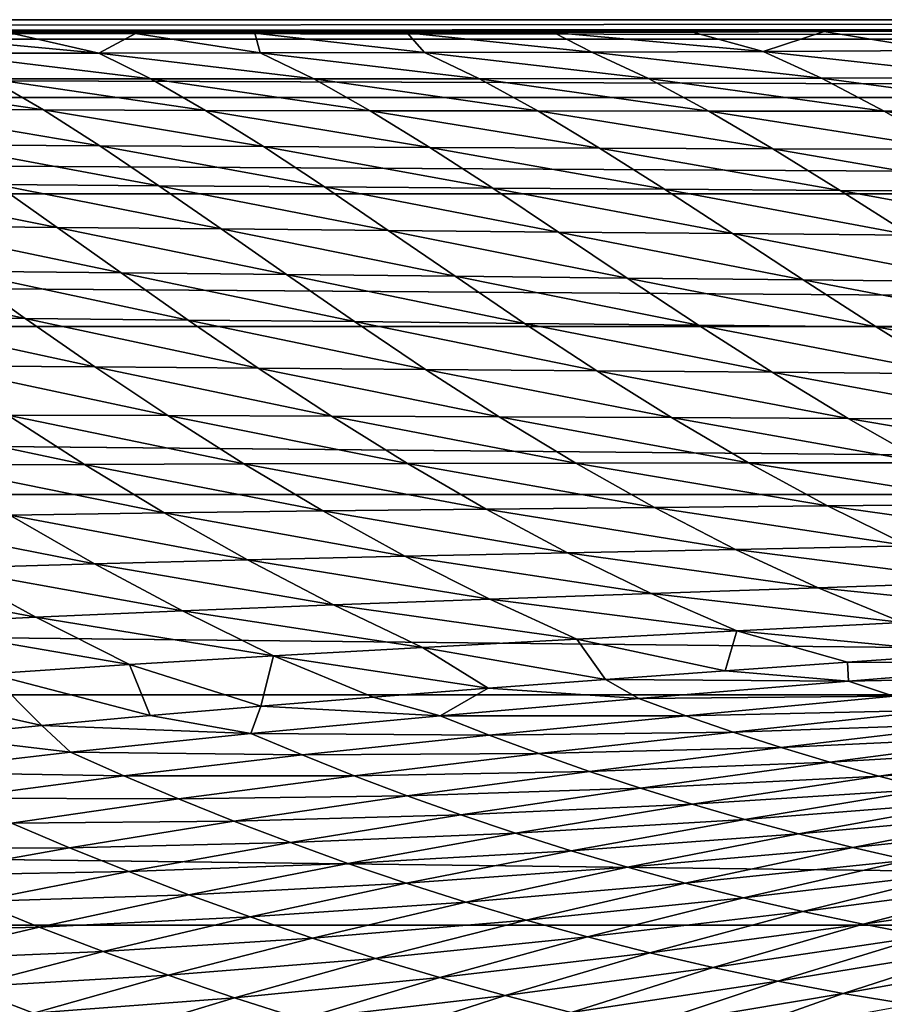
# Model space of a CAD drawing. Header units: metres. Extents: x -160 to 52, y -25 to 25.
# Tile 38 of 166: x -46.69 to -39.35, y 16.14 to 24.5. Entities that reach past the tile are written whole.
import ezdxf

# ---------------------------------------------------------------- set-up
doc = ezdxf.new("R2010")
doc.units = ezdxf.units.M
doc.layers.add('solid_509094_SW0001', color=7, linetype='CONTINUOUS')

msp = doc.modelspace()

# ---------------------------------------------------------------- linework, layer by layer
at = {"layer": 'solid_509094_SW0001'}
for points in [[(-159.199997, 24.5), (-2.2, 24.5), (-2.2, 24.334339, -2.844276)], [(-159.199997, 24.334339, -2.844276), (-159.199997, 24.5), (-2.2, 24.334339, -2.844276)], [(-159.199997, 24.334339, 2.844276), (-2.2, 24.5), (-159.199997, 24.5)], [(-33.600307, 24.421221, 1.963144), (-2.2, 24.5), (-159.199997, 24.334339, 2.844276)], [(-35.13702, 24.418377, 1.99821), (-33.600307, 24.421221, 1.963144), (-159.199997, 24.334339, 2.844276)], [(-36.553524, 24.413706, 2.054504), (-35.13702, 24.418377, 1.99821), (-159.199997, 24.334339, 2.844276)], [(-37.828999, 24.408001, 2.121211), (-36.553524, 24.413706, 2.054504), (-159.199997, 24.334339, 2.844276)], [(-38.81424, 24.403519, 2.172169), (-37.828999, 24.408001, 2.121211), (-159.199997, 24.334339, 2.844276)], [(-39.863876, 24.399248, 2.21962), (-38.81424, 24.403519, 2.172169), (-159.199997, 24.334339, 2.844276)], [(-39.863876, 24.399248, 2.21962), (-159.199997, 24.334339, 2.844276), (-68.788475, 24.380384, 2.418035)], [(-159.199997, 24.334339, -2.844276), (-2.2, 24.334339, -2.844276), (-2.2, 23.8396, -5.650089)], [(-159.199997, 23.8396, -5.650089), (-159.199997, 24.334339, -2.844276), (-2.2, 23.8396, -5.650089)], [(-68.788475, 24.380384, 2.418035), (-67.634056, 24.380947, 2.412347), (-39.863876, 24.399248, 2.21962)], [(-67.634056, 24.380947, 2.412347), (-40.978329, 24.395206, 2.263612), (-39.863876, 24.399248, 2.21962)], [(-40.978329, 24.395206, 2.263612), (-67.634056, 24.380947, 2.412347), (-66.469337, 24.38129, 2.40888)], [(-66.469337, 24.38129, 2.40888), (-42.162323, 24.391359, 2.304691), (-40.978329, 24.395206, 2.263612)], [(-66.469337, 24.38129, 2.40888), (-43.405468, 24.387836, 2.341664), (-42.162323, 24.391359, 2.304691)], [(-43.405468, 24.387836, 2.341664), (-66.469337, 24.38129, 2.40888), (-65.273857, 24.38134, 2.408376)], [(-65.273857, 24.38134, 2.408376), (-44.698708, 24.384804, 2.373052), (-43.405468, 24.387836, 2.341664)], [(-65.273857, 24.38134, 2.408376), (-45.709812, 24.382835, 2.393187), (-44.698708, 24.384804, 2.373052)], [(-65.273857, 24.38134, 2.408376), (-64.067574, 24.381147, 2.410315), (-45.709812, 24.382835, 2.393187)], [(-64.067574, 24.381147, 2.410315), (-46.741196, 24.38114, 2.410393), (-45.709812, 24.382835, 2.393187)], [(-46.022823, 24.21558, 3.780665), (-46.741196, 24.38114, 2.410393), (-47.775558, 24.379736, 2.42455)], [(-47.37775, 24.214563, 3.791111), (-46.022823, 24.21558, 3.780665), (-47.775558, 24.379736, 2.42455)], [(-46.022823, 24.21558, 3.780665), (-45.709812, 24.382835, 2.393187), (-46.741196, 24.38114, 2.410393)], [(-46.022823, 24.21558, 3.780665), (-44.651466, 24.217566, 3.762842), (-45.709812, 24.382835, 2.393187)], [(-44.651466, 24.217566, 3.762842), (-44.698708, 24.384804, 2.373052), (-45.709812, 24.382835, 2.393187)], [(-43.258259, 24.220638, 3.736625), (-43.405468, 24.387836, 2.341664), (-44.698708, 24.384804, 2.373052)], [(-44.651466, 24.217566, 3.762842), (-43.258259, 24.220638, 3.736625), (-44.698708, 24.384804, 2.373052)], [(-41.837212, 24.224918, 3.700666), (-42.162323, 24.391359, 2.304691), (-43.405468, 24.387836, 2.341664)], [(-43.258259, 24.220638, 3.736625), (-41.837212, 24.224918, 3.700666), (-43.405468, 24.387836, 2.341664)], [(-40.382248, 24.230528, 3.65355), (-40.978329, 24.395206, 2.263612), (-42.162323, 24.391359, 2.304691)], [(-41.837212, 24.224918, 3.700666), (-40.382248, 24.230528, 3.65355), (-42.162323, 24.391359, 2.304691)], [(-40.382248, 24.230528, 3.65355), (-39.863876, 24.399248, 2.21962), (-40.978329, 24.395206, 2.263612)], [(-40.382248, 24.230528, 3.65355), (-38.886681, 24.23765, 3.593389), (-39.863876, 24.399248, 2.21962)], [(-38.886681, 24.23765, 3.593389), (-38.81424, 24.403519, 2.172169), (-39.863876, 24.399248, 2.21962)], [(-45.58173, 23.996437, 5.12954), (-46.022823, 24.21558, 3.780665), (-47.37775, 24.214563, 3.791111)], [(-45.58173, 23.996437, 5.12954), (-47.37775, 24.214563, 3.791111), (-46.947189, 23.997501, 5.138013)], [(-44.198029, 23.99646, 5.112421), (-44.651466, 24.217566, 3.762842), (-46.022823, 24.21558, 3.780665)], [(-44.198029, 23.99646, 5.112421), (-46.022823, 24.21558, 3.780665), (-45.58173, 23.996437, 5.12954)], [(-42.791111, 23.997704, 5.085622), (-43.258259, 24.220638, 3.736625), (-44.651466, 24.217566, 3.762842)], [(-42.791111, 23.997704, 5.085622), (-44.651466, 24.217566, 3.762842), (-44.198029, 23.99646, 5.112421)], [(-41.355362, 24.000265, 5.04776), (-41.837212, 24.224918, 3.700666), (-43.258259, 24.220638, 3.736625)], [(-41.355362, 24.000265, 5.04776), (-43.258259, 24.220638, 3.736625), (-42.791111, 23.997704, 5.085622)], [(-39.885036, 24.004246, 4.997377), (-40.382248, 24.230528, 3.65355), (-41.837212, 24.224918, 3.700666)], [(-39.885036, 24.004246, 4.997377), (-41.837212, 24.224918, 3.700666), (-41.355362, 24.000265, 5.04776)], [(-38.373653, 24.009836, 4.932528), (-38.886681, 24.23765, 3.593389), (-40.382248, 24.230528, 3.65355)], [(-38.373653, 24.009836, 4.932528), (-40.382248, 24.230528, 3.65355), (-39.885036, 24.004246, 4.997377)], [(-48.298843, 23.999485, 5.138595), (-47.854359, 23.738892, 6.485368), (-46.49324, 23.734058, 6.483205)], [(-46.947189, 23.997501, 5.138013), (-48.298843, 23.999485, 5.138595), (-46.49324, 23.734058, 6.483205)], [(-46.947189, 23.997501, 5.138013), (-46.49324, 23.734058, 6.483205), (-45.115669, 23.730019, 6.471827)], [(-45.58173, 23.996437, 5.12954), (-46.947189, 23.997501, 5.138013), (-45.115669, 23.730019, 6.471827)], [(-44.198029, 23.99646, 5.112421), (-45.58173, 23.996437, 5.12954), (-43.717773, 23.726973, 6.450496)], [(-45.58173, 23.996437, 5.12954), (-45.115669, 23.730019, 6.471827), (-43.717773, 23.726973, 6.450496)], [(-42.791111, 23.997704, 5.085622), (-44.198029, 23.99646, 5.112421), (-42.295052, 23.725042, 6.418177)], [(-44.198029, 23.99646, 5.112421), (-43.717773, 23.726973, 6.450496), (-42.295052, 23.725042, 6.418177)], [(-41.355362, 24.000265, 5.04776), (-42.791111, 23.997704, 5.085622), (-40.842239, 23.724237, 6.373466)], [(-42.791111, 23.997704, 5.085622), (-42.295052, 23.725042, 6.418177), (-40.842239, 23.724237, 6.373466)], [(-39.885036, 24.004246, 4.997377), (-41.355362, 24.000265, 5.04776), (-39.353943, 23.724575, 6.314887)], [(-41.355362, 24.000265, 5.04776), (-40.842239, 23.724237, 6.373466), (-39.353943, 23.724575, 6.314887)], [(-38.373653, 24.009836, 4.932528), (-39.885036, 24.004246, 4.997377), (-37.823879, 23.726183, 6.240444)], [(-39.885036, 24.004246, 4.997377), (-39.353943, 23.724575, 6.314887), (-37.823879, 23.726183, 6.240444)], [(-159.199997, 23.8396, -5.650089), (-2.2, 23.8396, -5.650089), (-2.2, 23.022469, -8.379494)], [(-159.199997, 23.022469, -8.379494), (-159.199997, 23.8396, -5.650089), (-2.2, 23.022469, -8.379494)], [(-47.854359, 23.738892, 6.485368), (-47.386497, 23.437729, 7.854193), (-46.015018, 23.429762, 7.847291)], [(-46.49324, 23.734058, 6.483205), (-47.854359, 23.738892, 6.485368), (-46.015018, 23.429762, 7.847291)], [(-46.49324, 23.734058, 6.483205), (-46.015018, 23.429762, 7.847291), (-44.624249, 23.422329, 7.829875)], [(-45.115669, 23.730019, 6.471827), (-46.49324, 23.734058, 6.483205), (-44.624249, 23.422329, 7.829875)], [(-45.115669, 23.730019, 6.471827), (-44.624249, 23.422329, 7.829875), (-43.210876, 23.415661, 7.801238)], [(-43.717773, 23.726973, 6.450496), (-45.115669, 23.730019, 6.471827), (-43.210876, 23.415661, 7.801238)], [(-43.717773, 23.726973, 6.450496), (-43.210876, 23.415661, 7.801238), (-41.770893, 23.409832, 7.760365)], [(-42.295052, 23.725042, 6.418177), (-43.717773, 23.726973, 6.450496), (-41.770893, 23.409832, 7.760365)], [(-42.295052, 23.725042, 6.418177), (-41.770893, 23.409832, 7.760365), (-40.299397, 23.404718, 7.705846)], [(-40.842239, 23.724237, 6.373466), (-42.295052, 23.725042, 6.418177), (-40.299397, 23.404718, 7.705846)], [(-39.353943, 23.724575, 6.314887), (-40.842239, 23.724237, 6.373466), (-38.791325, 23.400198, 7.636199)], [(-40.842239, 23.724237, 6.373466), (-40.299397, 23.404718, 7.705846), (-38.791325, 23.400198, 7.636199)], [(-37.823879, 23.726183, 6.240444), (-39.353943, 23.724575, 6.314887), (-37.240631, 23.396288, 7.5494)], [(-39.353943, 23.724575, 6.314887), (-38.791325, 23.400198, 7.636199), (-37.240631, 23.396288, 7.5494)], [(-47.386497, 23.437729, 7.854193), (-46.894047, 23.101454, 9.264092), (-45.511742, 23.090513, 9.251042)], [(-46.015018, 23.429762, 7.847291), (-47.386497, 23.437729, 7.854193), (-45.511742, 23.090513, 9.251042)], [(-46.015018, 23.429762, 7.847291), (-45.511742, 23.090513, 9.251042), (-44.107178, 23.079782, 9.226298)], [(-44.624249, 23.422329, 7.829875), (-46.015018, 23.429762, 7.847291), (-44.107178, 23.079782, 9.226298)], [(-44.624249, 23.422329, 7.829875), (-44.107178, 23.079782, 9.226298), (-42.677639, 23.069521, 9.18921)], [(-43.210876, 23.415661, 7.801238), (-44.624249, 23.422329, 7.829875), (-42.677639, 23.069521, 9.18921)], [(-43.210876, 23.415661, 7.801238), (-42.677639, 23.069521, 9.18921), (-41.219601, 23.059738, 9.138798)], [(-41.770893, 23.409832, 7.760365), (-43.210876, 23.415661, 7.801238), (-41.219601, 23.059738, 9.138798)], [(-41.770893, 23.409832, 7.760365), (-41.219601, 23.059738, 9.138798), (-39.728531, 23.050135, 9.073667)], [(-40.299397, 23.404718, 7.705846), (-41.770893, 23.409832, 7.760365), (-39.728531, 23.050135, 9.073667)], [(-40.299397, 23.404718, 7.705846), (-39.728531, 23.050135, 9.073667), (-38.199718, 23.040401, 8.992343)], [(-38.791325, 23.400198, 7.636199), (-40.299397, 23.404718, 7.705846), (-38.199718, 23.040401, 8.992343)], [(-48.2575, 23.112329, 9.266164), (-47.747005, 22.749592, 10.740609), (-46.376362, 22.736761, 10.733724)], [(-46.894047, 23.101454, 9.264092), (-48.2575, 23.112329, 9.266164), (-46.376362, 22.736761, 10.733724)], [(-46.894047, 23.101454, 9.264092), (-46.376362, 22.736761, 10.733724), (-44.983257, 22.723501, 10.71487)], [(-45.511742, 23.090513, 9.251042), (-46.894047, 23.101454, 9.264092), (-44.983257, 22.723501, 10.71487)], [(-45.511742, 23.090513, 9.251042), (-44.983257, 22.723501, 10.71487), (-43.564869, 22.710114, 10.683399)], [(-44.107178, 23.079782, 9.226298), (-45.511742, 23.090513, 9.251042), (-43.564869, 22.710114, 10.683399)], [(-44.107178, 23.079782, 9.226298), (-43.564869, 22.710114, 10.683399), (-42.119072, 22.696886, 10.638739)], [(-42.677639, 23.069521, 9.18921), (-44.107178, 23.079782, 9.226298), (-42.119072, 22.696886, 10.638739)], [(-159.199997, 23.022469, -8.379494), (-2.2, 23.022469, -8.379494), (-2.2, 21.893999, -10.99558)], [(-159.199997, 21.893999, -10.99558), (-159.199997, 23.022469, -8.379494), (-2.2, 21.893999, -10.99558)], [(-42.677639, 23.069521, 9.18921), (-42.119072, 22.696886, 10.638739), (-40.642857, 22.683746, 10.579966)], [(-41.219601, 23.059738, 9.138798), (-42.677639, 23.069521, 9.18921), (-40.642857, 22.683746, 10.579966)], [(-41.219601, 23.059738, 9.138798), (-40.642857, 22.683746, 10.579966), (-39.13205, 22.670183, 10.505724)], [(-39.728531, 23.050135, 9.073667), (-41.219601, 23.059738, 9.138798), (-39.13205, 22.670183, 10.505724)], [(-39.728531, 23.050135, 9.073667), (-39.13205, 22.670183, 10.505724), (-37.58231, 22.655674, 10.41457)], [(-38.199718, 23.040401, 8.992343), (-39.728531, 23.050135, 9.073667), (-37.58231, 22.655674, 10.41457)], [(-47.747005, 22.749592, 10.740609), (-47.210415, 22.364321, 12.291554), (-45.833145, 22.35066, 12.281559)], [(-46.376362, 22.736761, 10.733724), (-47.747005, 22.749592, 10.740609), (-45.833145, 22.35066, 12.281559)], [(-46.376362, 22.736761, 10.733724), (-45.833145, 22.35066, 12.281559), (-44.429787, 22.336239, 12.258967)], [(-44.983257, 22.723501, 10.71487), (-46.376362, 22.736761, 10.733724), (-44.429787, 22.336239, 12.258967)], [(-44.983257, 22.723501, 10.71487), (-44.429787, 22.336239, 12.258967), (-42.998104, 22.321388, 12.223223)], [(-43.564869, 22.710114, 10.683399), (-44.983257, 22.723501, 10.71487), (-42.998104, 22.321388, 12.223223)], [(-43.564869, 22.710114, 10.683399), (-42.998104, 22.321388, 12.223223), (-41.536594, 22.306419, 12.173856)], [(-42.119072, 22.696886, 10.638739), (-43.564869, 22.710114, 10.683399), (-41.536594, 22.306419, 12.173856)], [(-42.119072, 22.696886, 10.638739), (-41.536594, 22.306419, 12.173856), (-40.042751, 22.291172, 12.110031)], [(-40.642857, 22.683746, 10.579966), (-42.119072, 22.696886, 10.638739), (-40.042751, 22.291172, 12.110031)], [(-40.642857, 22.683746, 10.579966), (-40.042751, 22.291172, 12.110031), (-38.512791, 22.274893, 12.030451)], [(-39.13205, 22.670183, 10.505724), (-40.642857, 22.683746, 10.579966), (-38.512791, 22.274893, 12.030451)], [(-48.567799, 22.376797, 12.290114), (-48.005936, 21.974474, 13.933991), (-46.646961, 21.963057, 13.935682)], [(-47.210415, 22.364321, 12.291554), (-48.567799, 22.376797, 12.290114), (-46.646961, 21.963057, 13.935682)], [(-47.210415, 22.364321, 12.291554), (-46.646961, 21.963057, 13.935682), (-45.264084, 21.950151, 13.925727)], [(-45.833145, 22.35066, 12.281559), (-47.210415, 22.364321, 12.291554), (-45.264084, 21.950151, 13.925727)], [(-45.833145, 22.35066, 12.281559), (-45.264084, 21.950151, 13.925727), (-43.851536, 21.936235, 13.90301)], [(-44.429787, 22.336239, 12.258967), (-45.833145, 22.35066, 12.281559), (-43.851536, 21.936235, 13.90301)], [(-44.429787, 22.336239, 12.258967), (-43.851536, 21.936235, 13.90301), (-42.407688, 21.921671, 13.867095)], [(-42.998104, 22.321388, 12.223223), (-44.429787, 22.336239, 12.258967), (-42.407688, 21.921671, 13.867095)], [(-42.998104, 22.321388, 12.223223), (-42.407688, 21.921671, 13.867095), (-40.93166, 21.90679, 13.817646)], [(-41.536594, 22.306419, 12.173856), (-42.998104, 22.321388, 12.223223), (-40.93166, 21.90679, 13.817646)], [(-41.536594, 22.306419, 12.173856), (-40.93166, 21.90679, 13.817646), (-39.421463, 21.891331, 13.753942)], [(-40.042751, 22.291172, 12.110031), (-41.536594, 22.306419, 12.173856), (-39.421463, 21.891331, 13.753942)], [(-40.042751, 22.291172, 12.110031), (-39.421463, 21.891331, 13.753942), (-37.873707, 21.874294, 13.674775)], [(-38.512791, 22.274893, 12.030451), (-40.042751, 22.291172, 12.110031), (-37.873707, 21.874294, 13.674775)], [(-48.005936, 21.974474, 13.933991), (-47.41497, 21.560789, 15.682801), (-46.055775, 21.552347, 15.688675)], [(-46.646961, 21.963057, 13.935682), (-48.005936, 21.974474, 13.933991), (-46.055775, 21.552347, 15.688675)], [(-46.646961, 21.963057, 13.935682), (-46.055775, 21.552347, 15.688675), (-44.668766, 21.542236, 15.683224)], [(-45.264084, 21.950151, 13.925727), (-46.646961, 21.963057, 13.935682), (-44.668766, 21.542236, 15.683224)], [(-45.264084, 21.950151, 13.925727), (-44.668766, 21.542236, 15.683224), (-43.248611, 21.530989, 15.665408)], [(-43.851536, 21.936235, 13.90301), (-45.264084, 21.950151, 13.925727), (-43.248611, 21.530989, 15.665408)], [(-43.851536, 21.936235, 13.90301), (-43.248611, 21.530989, 15.665408), (-41.794296, 21.518997, 15.634945)], [(-42.407688, 21.921671, 13.867095), (-43.851536, 21.936235, 13.90301), (-41.794296, 21.518997, 15.634945)], [(-42.407688, 21.921671, 13.867095), (-41.794296, 21.518997, 15.634945), (-40.305576, 21.506615, 15.591662)], [(-40.93166, 21.90679, 13.817646), (-42.407688, 21.921671, 13.867095), (-40.305576, 21.506615, 15.591662)], [(-40.93166, 21.90679, 13.817646), (-40.305576, 21.506615, 15.591662), (-38.780991, 21.493477, 15.534985)], [(-39.421463, 21.891331, 13.753942), (-40.93166, 21.90679, 13.817646), (-38.780991, 21.493477, 15.534985)], [(-159.199997, 21.893999, -10.99558), (-2.2, 21.893999, -10.99558), (-2.2, 20.469452, -13.46297)], [(-159.199997, 20.469452, -13.46297), (-159.199997, 21.893999, -10.99558), (-2.2, 20.469452, -13.46297)], [(-39.421463, 21.891331, 13.753942), (-38.780991, 21.493477, 15.534985), (-37.217556, 21.478321, 15.463824)], [(-37.873707, 21.874294, 13.674775), (-39.421463, 21.891331, 13.753942), (-37.217556, 21.478321, 15.463824)], [(-47.41497, 21.560789, 15.682801), (-46.794643, 21.141912, 17.547676), (-45.437012, 21.138773, 17.5625)], [(-46.055775, 21.552347, 15.688675), (-47.41497, 21.560789, 15.682801), (-45.437012, 21.138773, 17.5625)], [(-46.055775, 21.552347, 15.688675), (-45.437012, 21.138773, 17.5625), (-44.047798, 21.13393, 17.566969)], [(-44.668766, 21.542236, 15.683224), (-46.055775, 21.552347, 15.688675), (-44.047798, 21.13393, 17.566969)], [(-44.668766, 21.542236, 15.683224), (-44.047798, 21.13393, 17.566969), (-42.622108, 21.127974, 17.560156)], [(-43.248611, 21.530989, 15.665408), (-44.668766, 21.542236, 15.683224), (-42.622108, 21.127974, 17.560156)], [(-43.248611, 21.530989, 15.665408), (-42.622108, 21.127974, 17.560156), (-41.159561, 21.121326, 17.541967)], [(-41.794296, 21.518997, 15.634945), (-43.248611, 21.530989, 15.665408), (-41.159561, 21.121326, 17.541967)], [(-41.794296, 21.518997, 15.634945), (-41.159561, 21.121326, 17.541967), (-39.660557, 21.114357, 17.51244)], [(-40.305576, 21.506615, 15.591662), (-41.794296, 21.518997, 15.634945), (-39.660557, 21.114357, 17.51244)], [(-40.305576, 21.506615, 15.591662), (-39.660557, 21.114357, 17.51244), (-38.124176, 21.1066, 17.471174)], [(-38.780991, 21.493477, 15.534985), (-40.305576, 21.506615, 15.591662), (-38.124176, 21.1066, 17.471174)], [(-48.121296, 21.142296, 17.524605), (-47.464897, 20.716272, 19.502476), (-46.145058, 20.723936, 19.538216)], [(-46.794643, 21.141912, 17.547676), (-48.121296, 21.142296, 17.524605), (-46.145058, 20.723936, 19.538216)], [(-46.794643, 21.141912, 17.547676), (-46.145058, 20.723936, 19.538216), (-44.791168, 20.728813, 19.567402)], [(-45.437012, 21.138773, 17.5625), (-46.794643, 21.141912, 17.547676), (-44.791168, 20.728813, 19.567402)], [(-45.437012, 21.138773, 17.5625), (-44.791168, 20.728813, 19.567402), (-43.402107, 20.732117, 19.587955)], [(-44.047798, 21.13393, 17.566969), (-45.437012, 21.138773, 17.5625), (-43.402107, 20.732117, 19.587955)], [(-44.047798, 21.13393, 17.566969), (-43.402107, 20.732117, 19.587955), (-41.973442, 20.734501, 19.599113)], [(-42.622108, 21.127974, 17.560156), (-44.047798, 21.13393, 17.566969), (-41.973442, 20.734501, 19.599113)], [(-42.622108, 21.127974, 17.560156), (-41.973442, 20.734501, 19.599113), (-40.505417, 20.73641, 19.601021)], [(-41.159561, 21.121326, 17.541967), (-42.622108, 21.127974, 17.560156), (-40.505417, 20.73641, 19.601021)], [(-41.159561, 21.121326, 17.541967), (-40.505417, 20.73641, 19.601021), (-38.999092, 20.738226, 19.593956)], [(-39.660557, 21.114357, 17.51244), (-41.159561, 21.121326, 17.541967), (-38.999092, 20.738226, 19.593956)], [(-39.660557, 21.114357, 17.51244), (-38.999092, 20.738226, 19.593956), (-37.454094, 20.739374, 19.577753)], [(-38.124176, 21.1066, 17.471174), (-39.660557, 21.114357, 17.51244), (-37.454094, 20.739374, 19.577753)], [(-41.973442, 20.734501, 19.599113), (-43.402107, 20.732117, 19.587955), (-41.304539, 20.357288, 21.790062)], [(-40.505417, 20.73641, 19.601021), (-41.973442, 20.734501, 19.599113), (-39.834263, 20.371296, 21.820351)], [(-41.973442, 20.734501, 19.599113), (-41.304539, 20.357288, 21.790062), (-39.834263, 20.371296, 21.820351)], [(-38.999092, 20.738226, 19.593956), (-40.505417, 20.73641, 19.601021), (-38.324074, 20.385592, 21.845015)], [(-40.505417, 20.73641, 19.601021), (-39.834263, 20.371296, 21.820351), (-38.324074, 20.385592, 21.845015)], [(-46.145058, 20.723936, 19.538216), (-47.464897, 20.716272, 19.502476), (-45.466877, 20.312578, 21.661232)], [(-47.464897, 20.716272, 19.502476), (-46.777546, 20.293987, 21.607941), (-45.466877, 20.312578, 21.661232)], [(-44.791168, 20.728813, 19.567402), (-46.145058, 20.723936, 19.538216), (-44.119297, 20.328512, 21.710442)], [(-46.145058, 20.723936, 19.538216), (-45.466877, 20.312578, 21.661232), (-44.119297, 20.328512, 21.710442)], [(-43.402107, 20.732117, 19.587955), (-44.791168, 20.728813, 19.567402), (-42.733177, 20.34318, 21.753567)], [(-44.791168, 20.728813, 19.567402), (-44.119297, 20.328512, 21.710442), (-42.733177, 20.34318, 21.753567)], [(-43.402107, 20.732117, 19.587955), (-42.733177, 20.34318, 21.753567), (-41.304539, 20.357288, 21.790062)], [(-159.199997, 20.469452, -13.46297), (-2.2, 20.469452, -13.46297), (-2.2, 18.768089, -15.748297)], [(-159.199997, 18.768089, -15.748297), (-159.199997, 20.469452, -13.46297), (-2.2, 18.768089, -15.748297)], [(-44.119297, 20.328512, 21.710442), (-45.466877, 20.312578, 21.661232), (-43.422661, 19.943623, 23.996616)], [(-42.733177, 20.34318, 21.753567), (-44.119297, 20.328512, 21.710442), (-42.042656, 19.973148, 24.06884)], [(-44.119297, 20.328512, 21.710442), (-43.422661, 19.943623, 23.996616), (-42.042656, 19.973148, 24.06884)], [(-41.304539, 20.357288, 21.790062), (-42.733177, 20.34318, 21.753567), (-40.617462, 20.002642, 24.138132)], [(-42.733177, 20.34318, 21.753567), (-42.042656, 19.973148, 24.06884), (-40.617462, 20.002642, 24.138132)], [(-39.834263, 20.371296, 21.820351), (-41.304539, 20.357288, 21.790062), (-39.148602, 20.032564, 24.205261)], [(-41.304539, 20.357288, 21.790062), (-40.617462, 20.002642, 24.138132), (-39.148602, 20.032564, 24.205261)], [(-38.324074, 20.385592, 21.845015), (-39.834263, 20.371296, 21.820351), (-37.638458, 20.06329, 24.271156)], [(-39.834263, 20.371296, 21.820351), (-39.148602, 20.032564, 24.205261), (-37.638458, 20.06329, 24.271156)], [(-46.777546, 20.293987, 21.607941), (-48.049553, 20.271049, 21.553246), (-46.059799, 19.880629, 23.84609)], [(-48.049553, 20.271049, 21.553246), (-47.318439, 19.84366, 23.772247), (-46.059799, 19.880629, 23.84609)], [(-45.466877, 20.312578, 21.661232), (-46.777546, 20.293987, 21.607941), (-44.760994, 19.913305, 23.921747)], [(-46.777546, 20.293987, 21.607941), (-46.059799, 19.880629, 23.84609), (-44.760994, 19.913305, 23.921747)], [(-45.466877, 20.312578, 21.661232), (-44.760994, 19.913305, 23.921747), (-43.422661, 19.943623, 23.996616)], [(-40.617462, 20.002642, 24.138132), (-42.042656, 19.973148, 24.06884), (-39.915039, 19.675879, 26.642069)], [(-39.148602, 20.032564, 24.205261), (-40.617462, 20.002642, 24.138132), (-38.451614, 19.725651, 26.753971)], [(-40.617462, 20.002642, 24.138132), (-39.915039, 19.675879, 26.642069), (-38.451614, 19.725651, 26.753971)], [(-44.760994, 19.913305, 23.921747), (-46.059799, 19.880629, 23.84609), (-44.029213, 19.53096, 26.320448)], [(-43.422661, 19.943623, 23.996616), (-44.760994, 19.913305, 23.921747), (-42.703392, 19.579151, 26.425915)], [(-44.760994, 19.913305, 23.921747), (-44.029213, 19.53096, 26.320448), (-42.703392, 19.579151, 26.425915)], [(-42.042656, 19.973148, 24.06884), (-43.422661, 19.943623, 23.996616), (-41.333019, 19.627192, 26.533108)], [(-43.422661, 19.943623, 23.996616), (-42.703392, 19.579151, 26.425915), (-41.333019, 19.627192, 26.533108)], [(-42.042656, 19.973148, 24.06884), (-41.333019, 19.627192, 26.533108), (-39.915039, 19.675879, 26.642069)], [(-47.318439, 19.84366, 23.772247), (-48.536709, 19.801207, 23.701908), (-46.555649, 19.426691, 26.122114)], [(-46.059799, 19.880629, 23.84609), (-47.318439, 19.84366, 23.772247), (-45.313141, 19.480865, 26.218361)], [(-47.318439, 19.84366, 23.772247), (-46.555649, 19.426691, 26.122114), (-45.313141, 19.480865, 26.218361)], [(-46.059799, 19.880629, 23.84609), (-45.313141, 19.480865, 26.218361), (-44.029213, 19.53096, 26.320448)], [(-48.536709, 19.801207, 23.701908), (-47.757072, 19.367086, 26.033165), (-46.555649, 19.426691, 26.122114)], [(-39.915039, 19.675879, 26.642069), (-41.333019, 19.627192, 26.533108), (-39.199772, 19.381712, 29.297495)], [(-38.451614, 19.725651, 26.753971), (-39.915039, 19.675879, 26.642069), (-37.746082, 19.455309, 29.461243)], [(-39.915039, 19.675879, 26.642069), (-39.199772, 19.381712, 29.297495), (-37.746082, 19.455309, 29.461243)], [(-42.703392, 19.579151, 26.425915), (-44.029213, 19.53096, 26.320448), (-41.963417, 19.239677, 28.995838)], [(-41.333019, 19.627192, 26.533108), (-42.703392, 19.579151, 26.425915), (-40.606483, 19.309967, 29.142908)], [(-42.703392, 19.579151, 26.425915), (-41.963417, 19.239677, 28.995838), (-40.606483, 19.309967, 29.142908)], [(-41.333019, 19.627192, 26.533108), (-40.606483, 19.309967, 29.142908), (-39.199772, 19.381712, 29.297495)], [(-45.313141, 19.480865, 26.218361), (-46.555649, 19.426691, 26.122114), (-44.53894, 19.099085, 28.724291)], [(-44.029213, 19.53096, 26.320448), (-45.313141, 19.480865, 26.218361), (-43.273182, 19.170027, 28.855839)], [(-45.313141, 19.480865, 26.218361), (-44.53894, 19.099085, 28.724291), (-43.273182, 19.170027, 28.855839)], [(-44.029213, 19.53096, 26.320448), (-43.273182, 19.170027, 28.855839), (-41.963417, 19.239677, 28.995838)], [(-46.555649, 19.426691, 26.122114), (-47.757072, 19.367086, 26.033165), (-45.762299, 19.024414, 28.603434)], [(-46.555649, 19.426691, 26.122114), (-45.762299, 19.024414, 28.603434), (-44.53894, 19.099085, 28.724291)], [(-47.757072, 19.367086, 26.033165), (-46.944107, 18.944517, 28.494427), (-45.762299, 19.024414, 28.603434)], [(-39.199772, 19.381712, 29.297495), (-40.606483, 19.309967, 29.142908), (-38.608536, 19.118427, 32.032635)], [(-41.963417, 19.239677, 28.995838), (-43.273182, 19.170027, 28.855839), (-41.721596, 18.896654, 31.587643)], [(-40.606483, 19.309967, 29.142908), (-41.963417, 19.239677, 28.995838), (-40.704624, 18.970022, 31.729216)], [(-41.963417, 19.239677, 28.995838), (-41.721596, 18.896654, 31.587643), (-40.704624, 18.970022, 31.729216)], [(-40.606483, 19.309967, 29.142908), (-40.704624, 18.970022, 31.729216), (-39.666035, 19.043915, 31.877537)], [(-40.606483, 19.309967, 29.142908), (-39.666035, 19.043915, 31.877537), (-38.608536, 19.118427, 32.032635)], [(-43.273182, 19.170027, 28.855839), (-44.53894, 19.099085, 28.724291), (-42.717388, 18.823332, 31.453011)], [(-43.273182, 19.170027, 28.855839), (-42.717388, 18.823332, 31.453011), (-41.721596, 18.896654, 31.587643)], [(-44.53894, 19.099085, 28.724291), (-45.762299, 19.024414, 28.603434), (-44.647911, 18.671776, 31.209068)], [(-44.53894, 19.099085, 28.724291), (-44.647911, 18.671776, 31.209068), (-43.692108, 18.748861, 31.326485)], [(-44.53894, 19.099085, 28.724291), (-43.692108, 18.748861, 31.326485), (-42.717388, 18.823332, 31.453011)], [(-37.78471, 19.035921, 33.56329), (-38.608536, 19.118427, 32.032635), (-39.666035, 19.043915, 31.877537)], [(-45.762299, 19.024414, 28.603434), (-46.944107, 18.944517, 28.494427), (-45.586739, 18.591022, 31.101194)], [(-45.762299, 19.024414, 28.603434), (-45.586739, 18.591022, 31.101194), (-44.647911, 18.671776, 31.209068)], [(-39.658119, 18.883512, 33.253918), (-39.666035, 19.043915, 31.877537), (-40.704624, 18.970022, 31.729216)], [(-37.78471, 19.035921, 33.56329), (-39.666035, 19.043915, 31.877537), (-39.658119, 18.883512, 33.253918)], [(-37.78471, 19.035921, 33.56329), (-39.658119, 18.883512, 33.253918), (-37.417103, 18.928522, 35.038723)], [(-46.944107, 18.944517, 28.494427), (-48.084858, 18.85853, 28.397699), (-46.507271, 18.505894, 31.003559)], [(-46.944107, 18.944517, 28.494427), (-46.507271, 18.505894, 31.003559), (-45.586739, 18.591022, 31.101194)], [(-41.43594, 18.735886, 32.976776), (-41.721596, 18.896654, 31.587643), (-42.717388, 18.823332, 31.453011)], [(-39.658119, 18.883512, 33.253918), (-40.704624, 18.970022, 31.729216), (-41.721596, 18.896654, 31.587643)], [(-39.658119, 18.883512, 33.253918), (-41.721596, 18.896654, 31.587643), (-41.43594, 18.735886, 32.976776)], [(-39.658119, 18.883512, 33.253918), (-39.276009, 18.756754, 34.703995), (-37.417103, 18.928522, 35.038723)], [(-48.084858, 18.85853, 28.397699), (-47.41246, 18.415798, 30.91573), (-46.507271, 18.505894, 31.003559)], [(-43.124413, 18.590105, 32.73037), (-42.717388, 18.823332, 31.453011), (-43.692108, 18.748861, 31.326485)], [(-41.43594, 18.735886, 32.976776), (-42.717388, 18.823332, 31.453011), (-43.124413, 18.590105, 32.73037)], [(-39.658119, 18.883512, 33.253918), (-41.43594, 18.735886, 32.976776), (-39.276009, 18.756754, 34.703995)], [(-159.199997, 18.768089, -15.748297), (-2.2, 18.768089, -15.748297), (-2.2, 16.81292, -17.820654)], [(-159.199997, 16.81292, -17.820654), (-159.199997, 18.768089, -15.748297), (-2.2, 16.81292, -17.820654)], [(-43.124413, 18.590105, 32.73037), (-43.692108, 18.748861, 31.326485), (-44.647911, 18.671776, 31.209068)], [(-41.43594, 18.735886, 32.976776), (-43.124413, 18.590105, 32.73037), (-41.037498, 18.590149, 34.407219)], [(-41.43594, 18.735886, 32.976776), (-41.037498, 18.590149, 34.407219), (-39.276009, 18.756754, 34.703995)], [(-39.276009, 18.756754, 34.703995), (-41.037498, 18.590149, 34.407219), (-38.891449, 18.637238, 36.174236)], [(-44.732304, 18.439669, 32.518425), (-44.647911, 18.671776, 31.209068), (-45.586739, 18.591022, 31.101194)], [(-43.124413, 18.590105, 32.73037), (-44.647911, 18.671776, 31.209068), (-44.732304, 18.439669, 32.518425)], [(-44.732304, 18.439669, 32.518425), (-45.586739, 18.591022, 31.101194), (-46.507271, 18.505894, 31.003559)], [(-43.124413, 18.590105, 32.73037), (-44.732304, 18.439669, 32.518425), (-42.707668, 18.425814, 34.146339)], [(-43.124413, 18.590105, 32.73037), (-42.707668, 18.425814, 34.146339), (-41.037498, 18.590149, 34.407219)], [(-41.037498, 18.590149, 34.407219), (-42.707668, 18.425814, 34.146339), (-40.635098, 18.451599, 35.863918)], [(-41.037498, 18.590149, 34.407219), (-40.635098, 18.451599, 35.863918), (-38.891449, 18.637238, 36.174236)], [(-38.891449, 18.637238, 36.174236), (-40.635098, 18.451599, 35.863918), (-38.503937, 18.524782, 37.666042)], [(-46.26405, 18.280128, 32.342598), (-46.507271, 18.505894, 31.003559), (-47.41246, 18.415798, 30.91573)], [(-44.732304, 18.439669, 32.518425), (-46.507271, 18.505894, 31.003559), (-46.26405, 18.280128, 32.342598)], [(-40.635098, 18.451599, 35.863918), (-40.228344, 18.320158, 37.348091), (-38.503937, 18.524782, 37.666042)], [(-38.503937, 18.524782, 37.666042), (-40.228344, 18.320158, 37.348091), (-38.112957, 18.419178, 39.18087)], [(-46.26405, 18.280128, 32.342598), (-47.41246, 18.415798, 30.91573), (-47.72007, 18.110432, 32.200985)], [(-44.732304, 18.439669, 32.518425), (-46.26405, 18.280128, 32.342598), (-44.296516, 18.257025, 33.924671)], [(-44.732304, 18.439669, 32.518425), (-44.296516, 18.257025, 33.924671), (-42.707668, 18.425814, 34.146339)], [(-42.707668, 18.425814, 34.146339), (-44.296516, 18.257025, 33.924671), (-42.285461, 18.268421, 35.594021)], [(-42.707668, 18.425814, 34.146339), (-42.285461, 18.268421, 35.594021), (-40.635098, 18.451599, 35.863918)], [(-40.635098, 18.451599, 35.863918), (-42.285461, 18.268421, 35.594021), (-40.228344, 18.320158, 37.348091)], [(-40.228344, 18.320158, 37.348091), (-39.816837, 18.195726, 38.861027), (-38.112957, 18.419178, 39.18087)], [(-38.112957, 18.419178, 39.18087), (-39.816837, 18.195726, 38.861027), (-37.717999, 18.320217, 40.720158)], [(-42.285461, 18.268421, 35.594021), (-41.857544, 18.117975, 37.074463), (-40.228344, 18.320158, 37.348091)], [(-40.228344, 18.320158, 37.348091), (-41.857544, 18.117975, 37.074463), (-39.816837, 18.195726, 38.861027)], [(-39.816837, 18.195726, 38.861027), (-39.400177, 18.078213, 40.403996), (-37.717999, 18.320217, 40.720158)], [(-37.717999, 18.320217, 40.720158), (-39.400177, 18.078213, 40.403996), (-37.318459, 18.227682, 42.285786)], [(-46.26405, 18.280128, 32.342598), (-47.72007, 18.110432, 32.200985), (-45.809265, 18.079197, 33.743374)], [(-46.26405, 18.280128, 32.342598), (-45.809265, 18.079197, 33.743374), (-44.296516, 18.257025, 33.924671)], [(-44.296516, 18.257025, 33.924671), (-45.809265, 18.079197, 33.743374), (-43.853806, 18.080793, 35.367477)], [(-44.296516, 18.257025, 33.924671), (-43.853806, 18.080793, 35.367477), (-42.285461, 18.268421, 35.594021)], [(-42.285461, 18.268421, 35.594021), (-43.853806, 18.080793, 35.367477), (-41.857544, 18.117975, 37.074463)], [(-39.400177, 18.078213, 40.403996), (-38.977867, 17.967524, 41.978683), (-37.318459, 18.227682, 42.285786)], [(-41.857544, 18.117975, 37.074463), (-41.423641, 17.97452, 38.588795), (-39.816837, 18.195726, 38.861027)], [(-39.816837, 18.195726, 38.861027), (-41.423641, 17.97452, 38.588795), (-39.400177, 18.078213, 40.403996)], [(-47.72007, 18.110432, 32.200985), (-47.246296, 17.891333, 33.599972), (-45.809265, 18.079197, 33.743374)], [(-45.809265, 18.079197, 33.743374), (-47.246296, 17.891333, 33.599972), (-45.346149, 17.884033, 35.184986)], [(-45.809265, 18.079197, 33.743374), (-45.346149, 17.884033, 35.184986), (-43.853806, 18.080793, 35.367477)], [(-43.853806, 18.080793, 35.367477), (-45.346149, 17.884033, 35.184986), (-43.404076, 17.911175, 36.847733)], [(-43.853806, 18.080793, 35.367477), (-43.404076, 17.911175, 36.847733), (-41.857544, 18.117975, 37.074463)], [(-41.857544, 18.117975, 37.074463), (-43.404076, 17.911175, 36.847733), (-41.423641, 17.97452, 38.588795)], [(-41.423641, 17.97452, 38.588795), (-40.983494, 17.838102, 40.138111), (-39.400177, 18.078213, 40.403996)], [(-39.400177, 18.078213, 40.403996), (-40.983494, 17.838102, 40.138111), (-38.977867, 17.967524, 41.978683)], [(-43.404076, 17.911175, 36.847733), (-42.947208, 17.748371, 38.366417), (-41.423641, 17.97452, 38.588795)], [(-41.423641, 17.97452, 38.588795), (-42.947208, 17.748371, 38.366417), (-40.983494, 17.838102, 40.138111)], [(-47.246296, 17.891333, 33.599972), (-46.762871, 17.677233, 35.043514), (-45.346149, 17.884033, 35.184986)], [(-45.346149, 17.884033, 35.184986), (-44.874786, 17.695002, 36.668167), (-43.404076, 17.911175, 36.847733)], [(-43.404076, 17.911175, 36.847733), (-44.874786, 17.695002, 36.668167), (-42.947208, 17.748371, 38.366417)], [(-40.983494, 17.838102, 40.138111), (-40.536747, 17.708782, 41.723907), (-38.977867, 17.967524, 41.978683)], [(-38.977867, 17.967524, 41.978683), (-40.536747, 17.708782, 41.723907), (-38.54932, 17.863573, 43.587208)], [(-45.346149, 17.884033, 35.184986), (-46.762871, 17.677233, 35.043514), (-44.874786, 17.695002, 36.668167)], [(-42.947208, 17.748371, 38.366417), (-42.483101, 17.59259, 39.92445), (-40.983494, 17.838102, 40.138111)], [(-40.983494, 17.838102, 40.138111), (-42.483101, 17.59259, 39.92445), (-40.536747, 17.708782, 41.723907)], [(-40.536747, 17.708782, 41.723907), (-40.082943, 17.586632, 43.348068), (-38.54932, 17.863573, 43.587208)], [(-38.54932, 17.863573, 43.587208), (-40.082943, 17.586632, 43.348068), (-38.113941, 17.76627, 45.231693)], [(-44.874786, 17.695002, 36.668167), (-44.395218, 17.512476, 38.193748), (-42.947208, 17.748371, 38.366417)], [(-42.947208, 17.748371, 38.366417), (-44.395218, 17.512476, 38.193748), (-42.483101, 17.59259, 39.92445)], [(-40.082943, 17.586632, 43.348068), (-39.621628, 17.47172, 45.012505), (-38.113941, 17.76627, 45.231693)], [(-38.113941, 17.76627, 45.231693), (-39.621628, 17.47172, 45.012505), (-37.671143, 17.675533, 46.914253)], [(-46.762871, 17.677233, 35.043514), (-48.101315, 17.462097, 34.937801), (-46.270061, 17.468672, 36.5322)], [(-46.762871, 17.677233, 35.043514), (-46.270061, 17.468672, 36.5322), (-44.874786, 17.695002, 36.668167)], [(-44.874786, 17.695002, 36.668167), (-46.270061, 17.468672, 36.5322), (-44.395218, 17.512476, 38.193748)], [(-42.483101, 17.59259, 39.92445), (-42.011555, 17.444067, 41.523132), (-40.536747, 17.708782, 41.723907)], [(-40.536747, 17.708782, 41.723907), (-42.011555, 17.444067, 41.523132), (-40.082943, 17.586632, 43.348068)], [(-39.621628, 17.47172, 45.012505), (-39.152348, 17.364117, 46.719112), (-37.671143, 17.675533, 46.914253)], [(-44.395218, 17.512476, 38.193748), (-43.907513, 17.336842, 39.762501), (-42.483101, 17.59259, 39.92445)], [(-42.483101, 17.59259, 39.92445), (-43.907513, 17.336842, 39.762501), (-42.011555, 17.444067, 41.523132)], [(-42.011555, 17.444067, 41.523132), (-41.532272, 17.303051, 43.164104), (-40.082943, 17.586632, 43.348068)], [(-40.082943, 17.586632, 43.348068), (-41.532272, 17.303051, 43.164104), (-39.621628, 17.47172, 45.012505)], [(-46.270061, 17.468672, 36.5322), (-45.768082, 17.266203, 38.066727), (-44.395218, 17.512476, 38.193748)], [(-44.395218, 17.512476, 38.193748), (-45.768082, 17.266203, 38.066727), (-43.907513, 17.336842, 39.762501)], [(-48.101315, 17.462097, 34.937801), (-47.586781, 17.234152, 36.43399), (-46.270061, 17.468672, 36.5322)], [(-46.270061, 17.468672, 36.5322), (-47.586781, 17.234152, 36.43399), (-45.768082, 17.266203, 38.066727)], [(-43.907513, 17.336842, 39.762501), (-43.41164, 17.16852, 41.375511), (-42.011555, 17.444067, 41.523132)], [(-42.011555, 17.444067, 41.523132), (-43.41164, 17.16852, 41.375511), (-41.532272, 17.303051, 43.164104)], [(-41.532272, 17.303051, 43.164104), (-41.04496, 17.169798, 44.849022), (-39.621628, 17.47172, 45.012505)], [(-39.621628, 17.47172, 45.012505), (-41.04496, 17.169798, 44.849022), (-39.152348, 17.364117, 46.719112)], [(-45.768082, 17.266203, 38.066727), (-45.257175, 17.070398, 39.647724), (-43.907513, 17.336842, 39.762501)], [(-43.907513, 17.336842, 39.762501), (-45.257175, 17.070398, 39.647724), (-43.41164, 17.16852, 41.375511)], [(-41.04496, 17.169798, 44.849022), (-40.549328, 17.04455, 46.579556), (-39.152348, 17.364117, 46.719112)], [(-39.152348, 17.364117, 46.719112), (-40.549328, 17.04455, 46.579556), (-38.674641, 17.263897, 48.469799)], [(-47.586781, 17.234152, 36.43399), (-47.062225, 17.011816, 37.978958), (-45.768082, 17.266203, 38.066727)], [(-45.768082, 17.266203, 38.066727), (-47.062225, 17.011816, 37.978958), (-45.257175, 17.070398, 39.647724)], [(-43.41164, 17.16852, 41.375511), (-42.907497, 17.007961, 43.034164), (-41.532272, 17.303051, 43.164104)], [(-41.532272, 17.303051, 43.164104), (-42.907497, 17.007961, 43.034164), (-41.04496, 17.169798, 44.849022)], [(-40.549328, 17.04455, 46.579556), (-40.045074, 16.927546, 48.35738), (-38.674641, 17.263897, 48.469799)], [(-38.674641, 17.263897, 48.469799), (-40.045074, 16.927546, 48.35738), (-38.188019, 17.17115, 50.266663)], [(-45.257175, 17.070398, 39.647724), (-44.737495, 16.881874, 41.276073), (-43.41164, 17.16852, 41.375511)], [(-43.41164, 17.16852, 41.375511), (-44.737495, 16.881874, 41.276073), (-42.907497, 17.007961, 43.034164)], [(-42.907497, 17.007961, 43.034164), (-42.394962, 16.855616, 44.739853), (-41.04496, 17.169798, 44.849022)], [(-41.04496, 17.169798, 44.849022), (-42.394962, 16.855616, 44.739853), (-40.549328, 17.04455, 46.579556)], [(-40.045074, 16.927546, 48.35738), (-39.531857, 16.819036, 50.184345), (-38.188019, 17.17115, 50.266663)], [(-38.188019, 17.17115, 50.266663), (-39.531857, 16.819036, 50.184345), (-37.691818, 17.08606, 52.112556)], [(-47.062225, 17.011816, 37.978958), (-46.528072, 16.795847, 39.573212), (-45.257175, 17.070398, 39.647724)], [(-45.257175, 17.070398, 39.647724), (-46.528072, 16.795847, 39.573212), (-44.737495, 16.881874, 41.276073)], [(-39.531857, 16.819036, 50.184345), (-39.009182, 16.719334, 52.062973), (-37.691818, 17.08606, 52.112556)], [(-47.062225, 17.011816, 37.978958), (-48.277451, 16.751106, 37.925594), (-46.528072, 16.795847, 39.573212)], [(-44.737495, 16.881874, 41.276073), (-44.209141, 16.70129, 42.952888), (-42.907497, 17.007961, 43.034164)], [(-42.907497, 17.007961, 43.034164), (-44.209141, 16.70129, 42.952888), (-42.394962, 16.855616, 44.739853)], [(-42.394962, 16.855616, 44.739853), (-41.873928, 16.711918, 46.494003), (-40.549328, 17.04455, 46.579556)], [(-40.549328, 17.04455, 46.579556), (-41.873928, 16.711918, 46.494003), (-40.045074, 16.927546, 48.35738)], [(-41.873928, 16.711918, 46.494003), (-41.344265, 16.577284, 48.298042), (-40.045074, 16.927546, 48.35738)], [(-40.045074, 16.927546, 48.35738), (-41.344265, 16.577284, 48.298042), (-39.531857, 16.819036, 50.184345)], [(-159.199997, 16.81292, -17.820654), (-2.2, 16.81292, -17.820654), (-2.2, 14.630385, -19.652018)], [(-159.199997, 14.630385, -19.652018), (-159.199997, 16.81292, -17.820654), (-2.2, 14.630385, -19.652018)], [(-46.528072, 16.795847, 39.573212), (-45.984669, 16.587061, 41.21743), (-44.737495, 16.881874, 41.276073)], [(-44.737495, 16.881874, 41.276073), (-45.984669, 16.587061, 41.21743), (-44.209141, 16.70129, 42.952888)], [(-44.209141, 16.70129, 42.952888), (-43.672188, 16.529306, 44.679302), (-42.394962, 16.855616, 44.739853)], [(-42.394962, 16.855616, 44.739853), (-43.672188, 16.529306, 44.679302), (-41.873928, 16.711918, 46.494003)], [(-41.344265, 16.577284, 48.298042), (-40.80582, 16.452139, 50.153549), (-39.531857, 16.819036, 50.184345)], [(-39.531857, 16.819036, 50.184345), (-40.80582, 16.452139, 50.153549), (-39.009182, 16.719334, 52.062973)], [(-48.277451, 16.751106, 37.925594), (-47.719826, 16.515276, 39.533634), (-46.528072, 16.795847, 39.573212)], [(-46.528072, 16.795847, 39.573212), (-47.719826, 16.515276, 39.533634), (-45.984669, 16.587061, 41.21743)], [(-45.984669, 16.587061, 41.21743), (-45.432312, 16.386326, 42.912457), (-44.209141, 16.70129, 42.952888)], [(-44.209141, 16.70129, 42.952888), (-45.432312, 16.386326, 42.912457), (-43.672188, 16.529306, 44.679302)], [(-43.672188, 16.529306, 44.679302), (-43.126713, 16.366545, 46.456474), (-41.873928, 16.711918, 46.494003)], [(-41.873928, 16.711918, 46.494003), (-43.126713, 16.366545, 46.456474), (-41.344265, 16.577284, 48.298042)], [(-40.80582, 16.452139, 50.153549), (-40.258274, 16.336937, 52.062664), (-39.009182, 16.719334, 52.062973)], [(-39.009182, 16.719334, 52.062973), (-40.258274, 16.336937, 52.062664), (-38.476517, 16.628757, 53.995937)], [(-47.719826, 16.515276, 39.533634), (-47.152603, 16.286482, 41.193806), (-45.984669, 16.587061, 41.21743)], [(-45.984669, 16.587061, 41.21743), (-47.152603, 16.286482, 41.193806), (-45.432312, 16.386326, 42.912457)], [(-43.126713, 16.366545, 46.456474), (-42.572792, 16.213619, 48.28558), (-41.344265, 16.577284, 48.298042)], [(-41.344265, 16.577284, 48.298042), (-42.572792, 16.213619, 48.28558), (-40.80582, 16.452139, 50.153549)], [(-40.258274, 16.336937, 52.062664), (-39.701283, 16.232134, 54.027668), (-38.476517, 16.628757, 53.995937)], [(-38.476517, 16.628757, 53.995937), (-39.701283, 16.232134, 54.027668), (-37.933331, 16.54763, 55.985928)], [(-45.432312, 16.386326, 42.912457), (-44.871296, 16.194508, 44.659153), (-43.672188, 16.529306, 44.679302)], [(-43.672188, 16.529306, 44.679302), (-44.871296, 16.194508, 44.659153), (-43.126713, 16.366545, 46.456474)], [(-39.701283, 16.232134, 54.027668), (-39.134502, 16.138172, 56.050846), (-37.933331, 16.54763, 55.985928)], [(-47.152603, 16.286482, 41.193806), (-46.576286, 16.065796, 42.906693), (-45.432312, 16.386326, 42.912457)], [(-45.432312, 16.386326, 42.912457), (-46.576286, 16.065796, 42.906693), (-44.871296, 16.194508, 44.659153)], [(-42.572792, 16.213619, 48.28558), (-42.010456, 16.07114, 50.167919), (-40.80582, 16.452139, 50.153549)], [(-40.80582, 16.452139, 50.153549), (-42.010456, 16.07114, 50.167919), (-40.258274, 16.336937, 52.062664)], [(-44.871296, 16.194508, 44.659153), (-44.301899, 16.012436, 46.458424), (-43.126713, 16.366545, 46.456474)], [(-43.126713, 16.366545, 46.456474), (-44.301899, 16.012436, 46.458424), (-42.572792, 16.213619, 48.28558)], [(-42.010456, 16.07114, 50.167919), (-41.439598, 15.939703, 52.105217), (-40.258274, 16.336937, 52.062664)], [(-40.258274, 16.336937, 52.062664), (-41.439598, 15.939703, 52.105217), (-39.701283, 16.232134, 54.027668)], [(-47.152603, 16.286482, 41.193806), (-48.241623, 15.982401, 41.199791), (-46.576286, 16.065796, 42.906693)], [(-41.439598, 15.939703, 52.105217), (-40.860069, 15.819906, 54.099323), (-39.701283, 16.232134, 54.027668)], [(-39.701283, 16.232134, 54.027668), (-40.860069, 15.819906, 54.099323), (-39.134502, 16.138172, 56.050846)], [(-46.576286, 16.065796, 42.906693), (-45.991379, 15.85429, 44.67289), (-44.871296, 16.194508, 44.659153)], [(-44.871296, 16.194508, 44.659153), (-45.991379, 15.85429, 44.67289), (-44.301899, 16.012436, 46.458424)], [(-44.301899, 16.012436, 46.458424), (-43.724392, 15.840913, 48.311188), (-42.572792, 16.213619, 48.28558)], [(-42.572792, 16.213619, 48.28558), (-43.724392, 15.840913, 48.311188), (-42.010456, 16.07114, 50.167919)]]:
    msp.add_3dface(points, dxfattribs=at)

doc.saveas('drawing.dxf')
